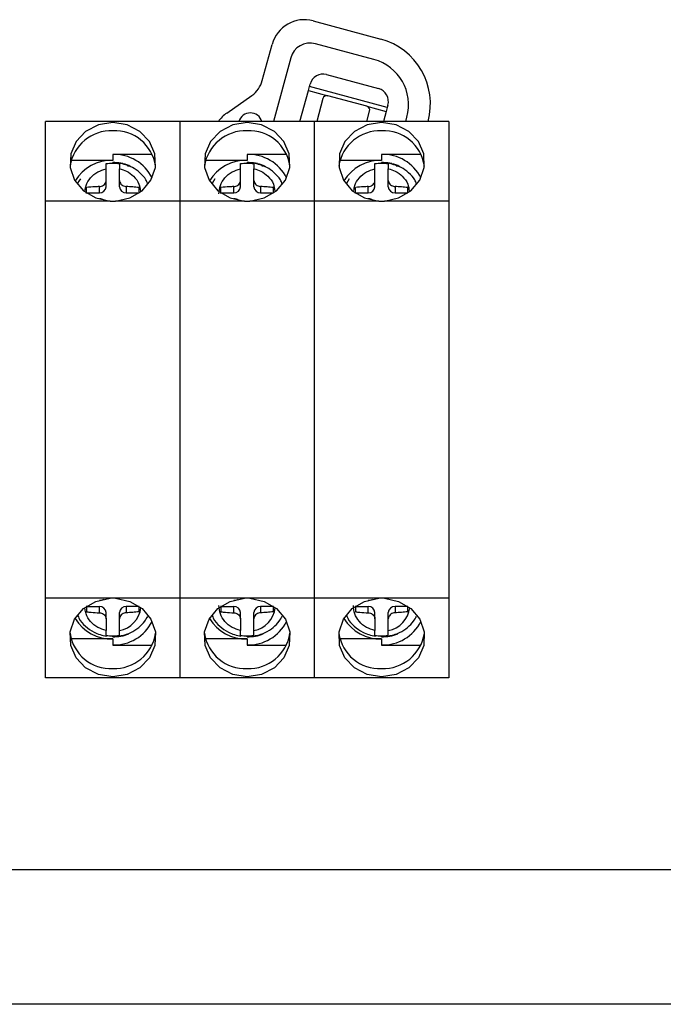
# Model space of a CAD drawing. Header units: millimetres. Extents: x 7205 to 9529, y -660 to 140.
# Tile 140 of 193: x 8710 to 8758, y -477 to -404. Entities that reach past the tile are written whole.
import ezdxf

# ---------------------------------------------------------------- set-up
doc = ezdxf.new("R2010")
doc.units = ezdxf.units.MM
doc.header["$LTSCALE"] = 3

msp = doc.modelspace()

# ---------------------------------------------------------------- linework, layer by layer
at = {"linetype": 'Continuous', "lineweight": 30}
for p, q in [((8731.758, -403.964), (8736.778, -405.318)), ((8727.97, -408.406), (8728.693, -405.726)), ((8736.265, -406.837), (8731.92, -405.665)), ((8730.081, -406.722), (8728.804, -411.457)), ((8732.751, -407.96), (8736.613, -409.002)), ((8731.395, -409.148), (8731.473, -408.858)), ((8731.473, -408.858), (8731.525, -408.665)), ((8737.266, -410.421), (8731.473, -408.858)), ((8725.327, -410.83), (8727.189, -409.521)), ((8730.772, -411.457), (8731.395, -409.148)), ((8731.395, -409.148), (8732.843, -409.539)), ((8735.74, -410.32), (8732.843, -409.539)), ((8732.475, -409.75), (8732.015, -411.457)), ((8735.74, -410.32), (8737.188, -410.711)), ((8737.318, -410.228), (8737.266, -410.421)), ((8735.744, -411.457), (8735.951, -410.688)), ((8737.188, -410.711), (8736.986, -411.457)), ((8737.266, -410.421), (8737.188, -410.711)), ((8721.844, -411.457), (8711.844, -411.457)), ((8711.844, -417.38), (8711.844, -411.457)), ((8721.844, -411.457), (8721.844, -417.38)), ((8731.844, -411.457), (8721.844, -411.457)), ((8741.844, -411.457), (8731.844, -411.457)), ((8731.844, -417.38), (8731.844, -411.457)), ((8738.644, -411.457), (8738.733, -411.128)), ((8740.301, -411.457), (8740.303, -411.448)), ((8741.844, -411.457), (8741.844, -417.38)), ((8716.844, -413.898), (8716.844, -414.346)), ((8719.775, -413.898), (8716.844, -413.898)), ((8726.844, -413.898), (8726.844, -414.346)), ((8729.775, -413.898), (8726.844, -413.898)), ((8736.844, -413.898), (8736.844, -414.346)), ((8739.775, -413.898), (8736.844, -413.898)), ((8716.844, -414.346), (8713.745, -414.346)), ((8716.844, -414.572), (8716.844, -414.508)), ((8717.344, -414.591), (8717.195, -414.591)), ((8717.6, -414.591), (8717.438, -414.591)), ((8717.935, -414.757), (8718.094, -414.757)), ((8726.844, -414.346), (8723.745, -414.346)), ((8726.844, -414.572), (8726.844, -414.508)), ((8727.344, -414.591), (8727.195, -414.591)), ((8727.6, -414.591), (8727.438, -414.591)), ((8727.935, -414.757), (8728.094, -414.757)), ((8736.844, -414.346), (8733.745, -414.346)), ((8736.844, -414.572), (8736.844, -414.508)), ((8737.344, -414.591), (8737.195, -414.591)), ((8737.6, -414.591), (8737.438, -414.591)), ((8737.768, -414.701), (8737.785, -414.638)), ((8737.935, -414.757), (8738.094, -414.757)), ((8716.344, -416.315), (8716.344, -415.838)), ((8717.344, -416.315), (8717.344, -415.838)), ((8726.344, -416.315), (8726.344, -415.838)), ((8727.344, -416.315), (8727.344, -415.838)), ((8736.344, -416.315), (8736.344, -415.838)), ((8737.344, -416.315), (8737.344, -415.838)), ((8714.894, -416.818), (8714.894, -416.368)), ((8714.894, -416.772), (8715.844, -416.772)), ((8715.844, -416.772), (8715.844, -416.295)), ((8717.844, -416.295), (8717.844, -416.772)), ((8717.844, -416.772), (8718.794, -416.772)), ((8718.794, -416.698), (8718.794, -416.368)), ((8724.894, -416.818), (8724.894, -416.368)), ((8724.894, -416.772), (8725.844, -416.772)), ((8725.844, -416.772), (8725.844, -416.295)), ((8727.844, -416.295), (8727.844, -416.772)), ((8727.844, -416.772), (8728.794, -416.772)), ((8728.794, -416.698), (8728.794, -416.368)), ((8734.894, -416.818), (8734.894, -416.368)), ((8734.894, -416.772), (8735.844, -416.772)), ((8735.844, -416.772), (8735.844, -416.295)), ((8737.844, -416.295), (8737.844, -416.772)), ((8737.844, -416.772), (8738.794, -416.772)), ((8738.794, -416.706), (8738.794, -416.368)), ((8716.636, -417.38), (8711.844, -417.38)), ((8711.844, -446.934), (8711.844, -417.38)), ((8716.636, -417.38), (8716.844, -417.387)), ((8716.844, -417.387), (8717.052, -417.38)), ((8721.844, -417.38), (8717.052, -417.38)), ((8721.844, -417.38), (8721.844, -446.934)), ((8726.636, -417.38), (8721.844, -417.38)), ((8726.636, -417.38), (8726.844, -417.387)), ((8726.844, -417.387), (8727.052, -417.38)), ((8731.844, -417.38), (8727.052, -417.38)), ((8736.636, -417.38), (8731.844, -417.38)), ((8731.844, -446.934), (8731.844, -417.38)), ((8736.636, -417.38), (8736.844, -417.387)), ((8736.844, -417.387), (8737.052, -417.38)), ((8741.844, -417.38), (8737.052, -417.38)), ((8741.844, -417.38), (8741.844, -446.934)), ((8711.844, -452.857), (8711.844, -446.934)), ((8716.636, -446.934), (8711.844, -446.934)), ((8716.844, -446.927), (8716.636, -446.934)), ((8717.052, -446.934), (8716.844, -446.927)), ((8721.844, -446.934), (8717.052, -446.934)), ((8721.844, -446.934), (8721.844, -452.857)), ((8726.636, -446.934), (8721.844, -446.934)), ((8726.844, -446.927), (8726.636, -446.934)), ((8727.052, -446.934), (8726.844, -446.927)), ((8731.844, -446.934), (8727.052, -446.934)), ((8736.636, -446.934), (8731.844, -446.934)), ((8731.844, -452.857), (8731.844, -446.934)), ((8736.844, -446.927), (8736.636, -446.934)), ((8737.052, -446.934), (8736.844, -446.927)), ((8741.844, -446.934), (8737.052, -446.934)), ((8741.844, -446.934), (8741.844, -452.857)), ((8714.894, -447.496), (8714.894, -447.946)), ((8714.894, -447.542), (8715.844, -447.542)), ((8715.844, -448.019), (8715.844, -447.542)), ((8718.794, -447.542), (8717.844, -447.542)), ((8717.844, -447.542), (8717.844, -448.019)), ((8718.794, -447.946), (8718.794, -447.608)), ((8724.894, -447.496), (8724.894, -447.946)), ((8724.894, -447.542), (8725.844, -447.542)), ((8725.844, -448.019), (8725.844, -447.542)), ((8728.794, -447.542), (8727.844, -447.542)), ((8727.844, -447.542), (8727.844, -448.019)), ((8728.794, -447.946), (8728.794, -447.608)), ((8734.894, -447.496), (8734.894, -447.946)), ((8734.894, -447.542), (8735.844, -447.542)), ((8735.844, -448.019), (8735.844, -447.542)), ((8738.794, -447.542), (8737.844, -447.542)), ((8737.844, -447.542), (8737.844, -448.019)), ((8738.794, -447.946), (8738.794, -447.608)), ((8716.344, -448.475), (8716.344, -447.999)), ((8717.344, -448.475), (8717.344, -447.999)), ((8726.344, -448.475), (8726.344, -447.999)), ((8727.344, -448.475), (8727.344, -447.999)), ((8736.344, -448.475), (8736.344, -447.999)), ((8737.344, -448.475), (8737.344, -447.999)), ((8716.844, -449.805), (8716.844, -449.742)), ((8717.344, -449.723), (8717.195, -449.723)), ((8717.6, -449.723), (8717.448, -449.723)), ((8726.844, -449.805), (8726.844, -449.742)), ((8727.344, -449.723), (8727.195, -449.723)), ((8727.6, -449.723), (8727.448, -449.723)), ((8736.844, -449.805), (8736.844, -449.742)), ((8737.344, -449.723), (8737.195, -449.723)), ((8737.6, -449.723), (8737.448, -449.723)), ((8716.844, -449.968), (8713.745, -449.968)), ((8716.844, -449.968), (8716.844, -450.416)), ((8716.844, -450.416), (8719.775, -450.416)), ((8726.844, -449.968), (8723.745, -449.968)), ((8726.844, -449.968), (8726.844, -450.416)), ((8726.844, -450.416), (8729.775, -450.416)), ((8736.844, -449.968), (8733.745, -449.968)), ((8736.844, -449.968), (8736.844, -450.416)), ((8736.844, -450.416), (8739.775, -450.416)), ((8721.844, -452.857), (8711.844, -452.857)), ((8731.844, -452.857), (8721.844, -452.857)), ((8741.844, -452.857), (8731.844, -452.857)), ((8811.844, -477.157), (8415.844, -477.157))]:
    msp.add_line(p, q, dxfattribs=at)
at = {"color": 3, "linetype": 'Continuous', "lineweight": 30}
msp.add_line((8803.844, -467.157), (8423.844, -467.157), dxfattribs=at)
at = {"linetype": 'Continuous', "lineweight": 30, "flags": 128}
for points in [[(8717.052, -417.38), (8718.111, -417.147), (8719.022, -416.604), (8719.682, -415.813), (8720.014, -414.866), (8719.978, -413.872), (8719.58, -412.946), (8718.865, -412.196), (8717.917, -411.708), (8716.844, -411.539), (8715.771, -411.708), (8714.823, -412.196), (8714.108, -412.946), (8713.71, -413.872), (8713.675, -414.866), (8714.006, -415.813), (8714.666, -416.604), (8715.578, -417.147), (8716.636, -417.38)], [(8727.052, -417.38), (8728.111, -417.147), (8729.022, -416.604), (8729.682, -415.813), (8730.014, -414.866), (8729.978, -413.872), (8729.58, -412.946), (8728.865, -412.196), (8727.917, -411.708), (8726.844, -411.539), (8725.771, -411.708), (8724.823, -412.196), (8724.108, -412.946), (8723.71, -413.872), (8723.675, -414.866), (8724.006, -415.813), (8724.666, -416.604), (8725.578, -417.147), (8726.636, -417.38)], [(8737.052, -417.38), (8738.111, -417.147), (8739.022, -416.604), (8739.682, -415.813), (8740.014, -414.866), (8739.978, -413.872), (8739.58, -412.946), (8738.865, -412.196), (8737.917, -411.708), (8736.844, -411.539), (8735.771, -411.708), (8734.823, -412.196), (8734.108, -412.946), (8733.71, -413.872), (8733.675, -414.866), (8734.006, -415.813), (8734.666, -416.604), (8735.578, -417.147), (8736.636, -417.38)], [(8714.441, -415.731), (8714.327, -415.897), (8714.204, -416.114)], [(8724.441, -415.731), (8724.327, -415.897), (8724.204, -416.114)], [(8734.441, -415.731), (8734.327, -415.897), (8734.204, -416.114)], [(8717.052, -446.934), (8718.111, -447.167), (8719.022, -447.71), (8719.682, -448.501), (8720.014, -449.448), (8719.978, -450.442), (8719.58, -451.368), (8718.865, -452.118), (8717.917, -452.605), (8716.844, -452.775), (8715.771, -452.605), (8714.823, -452.118), (8714.108, -451.368), (8713.71, -450.442), (8713.675, -449.448), (8714.006, -448.501), (8714.666, -447.71), (8715.578, -447.167), (8716.636, -446.934)], [(8727.052, -446.934), (8728.111, -447.167), (8729.022, -447.71), (8729.682, -448.501), (8730.014, -449.448), (8729.978, -450.442), (8729.58, -451.368), (8728.865, -452.118), (8727.917, -452.605), (8726.844, -452.775), (8725.771, -452.605), (8724.823, -452.118), (8724.108, -451.368), (8723.71, -450.442), (8723.675, -449.448), (8724.006, -448.501), (8724.666, -447.71), (8725.578, -447.167), (8726.636, -446.934)], [(8737.052, -446.934), (8738.111, -447.167), (8739.022, -447.71), (8739.682, -448.501), (8740.014, -449.448), (8739.978, -450.442), (8739.58, -451.368), (8738.865, -452.118), (8737.917, -452.605), (8736.844, -452.775), (8735.771, -452.605), (8734.823, -452.118), (8734.108, -451.368), (8733.71, -450.442), (8733.675, -449.448), (8734.006, -448.501), (8734.666, -447.71), (8735.578, -447.167), (8736.636, -446.934)]]:
    msp.add_lwpolyline(points, dxfattribs=at)
at = {"linetype": 'Continuous', "lineweight": 30}
for centre, radius, start, end in [((8731.107, -406.377), 2.5, 74.9006, 164.9006), ((8731.53, -407.113), 1.5, 74.9006, 164.9006), ((8735.476, -410.145), 5, 344.9006, 74.9006), ((8735.353, -410.216), 3.5, 344.9006, 74.9006), ((8732.491, -408.926), 1, 74.9006, 164.9006), ((8726.039, -407.885), 2, 305.09503, 344.9006), ((8732.765, -409.828), 0.3, 74.9006, 164.9006), ((8736.353, -409.968), 1, 344.9006, 74.9006), ((8735.661, -410.61), 0.3, 344.9006, 74.9006), ((8726.764, -412.875), 2.5, 125.09503, 145.42852), ((8727.078, -411.712), 0.9, 16.46366, 163.53634), ((8716.717, -415.238), 3.092, 87.64583, 171.24299), ((8716.992, -415.213), 3.068, 8.35545, 92.75573), ((8726.717, -415.237), 3.09, 87.63536, 171.56817), ((8726.992, -415.213), 3.068, 8.35545, 92.75573), ((8736.717, -415.238), 3.092, 87.64583, 171.24299), ((8736.992, -415.213), 3.068, 8.35545, 92.75573), ((8716.925, -417.093), 3.195, 26.99786, 91.44835), ((8726.925, -417.093), 3.195, 26.99786, 91.44835), ((8736.925, -417.093), 3.195, 26.99786, 91.44835), ((8716.771, -417.563), 3.218, 88.69657, 148.17404), ((8716.844, -417.75), 3.179, 80.9502, 99.0498), ((8716.847, -417.974), 3.465, 69.79096, 90.048), ((8726.771, -417.563), 3.218, 88.69657, 148.17404), ((8726.844, -417.75), 3.179, 80.9502, 99.0498), ((8726.847, -417.974), 3.465, 69.79096, 90.048), ((8736.771, -417.563), 3.218, 88.69657, 148.17404), ((8736.844, -417.75), 3.179, 80.9502, 99.0498), ((8736.847, -417.974), 3.465, 69.79096, 90.048), ((8715.865, -416.292), 0.48, 267.53007, 357.29616), ((8717.823, -416.292), 0.48, 182.70384, 272.46993), ((8725.865, -416.292), 0.48, 267.53007, 357.29616), ((8727.823, -416.292), 0.48, 182.70384, 272.46993), ((8735.865, -416.292), 0.48, 267.53007, 357.29616), ((8737.823, -416.292), 0.48, 182.70384, 272.46993), ((8715.865, -448.022), 0.48, 2.70384, 92.46993), ((8717.823, -448.022), 0.48, 87.53007, 177.29616), ((8716.976, -447.403), 1.975, 280.72565, 353.09441), ((8725.865, -448.022), 0.48, 2.70384, 92.46993), ((8727.823, -448.022), 0.48, 87.53007, 177.29616), ((8726.976, -447.403), 1.975, 280.72565, 353.09441), ((8735.865, -448.022), 0.48, 2.70384, 92.46993), ((8737.823, -448.022), 0.48, 87.53007, 177.29616), ((8736.976, -447.403), 1.975, 280.72565, 353.0944), ((8716.771, -446.751), 3.218, 211.82596, 271.30343), ((8726.771, -446.751), 3.218, 211.82596, 271.30343), ((8736.771, -446.751), 3.218, 211.82596, 271.30343), ((8716.925, -447.221), 3.195, 268.55165, 333.00214), ((8726.925, -447.221), 3.195, 268.55165, 333.00214), ((8736.925, -447.221), 3.195, 268.55165, 333.00214), ((8716.697, -449.1), 3.068, 188.35545, 272.75573), ((8716.844, -446.563), 3.179, 260.9502, 279.0498), ((8716.971, -449.076), 3.092, 267.64583, 351.24299), ((8716.847, -446.34), 3.465, 269.952, 290.20904), ((8726.697, -449.1), 3.068, 188.35545, 272.75573), ((8726.844, -446.563), 3.179, 260.9502, 279.0498), ((8726.971, -449.076), 3.092, 267.64583, 351.24299), ((8726.847, -446.34), 3.465, 269.952, 290.20904), ((8736.697, -449.1), 3.068, 188.35545, 272.75573), ((8736.844, -446.563), 3.179, 260.9502, 279.0498), ((8736.971, -449.076), 3.092, 267.64583, 351.24299), ((8736.847, -446.34), 3.465, 269.952, 290.20904)]:
    msp.add_arc(centre, radius, start, end, dxfattribs=at)
for centre in [(8716.844, -417.041), (8726.844, -417.041), (8736.844, -417.041)]:
    msp.add_ellipse(centre, major_axis=(2.692, -2.457), ratio=0.704369, start_param=1.706615, end_param=1.757733, dxfattribs=at)
for points, knots in [([(8716.344, -414.97), (8716.344, -414.881), (8716.344, -414.703), (8716.344, -414.575), (8716.344, -414.573), (8716.344, -414.572)], [0, 0, 0, 0, 0.444044, 0.88843, 1, 1, 1, 1]), ([(8719.444, -416.112), (8719.405, -416.008), (8719.284, -415.681), (8718.873, -415.264), (8718.215, -414.772), (8717.643, -414.63), (8717.296, -414.544)], [0, 0, 0, 0, 0.121556, 0.379281, 0.622892, 1, 1, 1, 1]), ([(8717.344, -414.553), (8717.344, -414.552), (8717.344, -414.532), (8717.344, -414.606), (8717.344, -414.755), (8717.344, -414.908), (8717.344, -414.97)], [0, 0, 0, 0, 0.007623, 0.376989, 0.748629, 1, 1, 1, 1]), ([(8726.344, -414.97), (8726.344, -414.881), (8726.344, -414.703), (8726.344, -414.575), (8726.344, -414.573), (8726.344, -414.572)], [0, 0, 0, 0, 0.444044, 0.88843, 1, 1, 1, 1]), ([(8729.444, -416.112), (8729.405, -416.008), (8729.284, -415.681), (8728.873, -415.264), (8728.215, -414.772), (8727.643, -414.63), (8727.296, -414.544)], [0, 0, 0, 0, 0.121556, 0.379281, 0.622892, 1, 1, 1, 1]), ([(8727.344, -414.553), (8727.344, -414.552), (8727.344, -414.532), (8727.344, -414.606), (8727.344, -414.755), (8727.344, -414.908), (8727.344, -414.97)], [0, 0, 0, 0, 0.007623, 0.376989, 0.748629, 1, 1, 1, 1]), ([(8736.344, -414.97), (8736.344, -414.881), (8736.344, -414.703), (8736.344, -414.575), (8736.344, -414.573), (8736.344, -414.572)], [0, 0, 0, 0, 0.444044, 0.88843, 1, 1, 1, 1]), ([(8739.444, -416.112), (8739.405, -416.008), (8739.284, -415.681), (8738.873, -415.264), (8738.215, -414.772), (8737.643, -414.63), (8737.296, -414.544)], [0, 0, 0, 0, 0.121556, 0.379281, 0.622892, 1, 1, 1, 1]), ([(8737.344, -414.553), (8737.344, -414.552), (8737.344, -414.532), (8737.344, -414.606), (8737.344, -414.755), (8737.344, -414.908), (8737.344, -414.97)], [0, 0, 0, 0, 0.007623, 0.376989, 0.748629, 1, 1, 1, 1]), ([(8714.788, -416.584), (8714.803, -416.462), (8714.844, -416.124), (8715.165, -415.63), (8715.686, -415.178), (8716.129, -415.038), (8716.344, -414.97)], [0, 0, 0, 0, 0.1586692, 0.4441274, 0.7297995, 1, 1, 1, 1]), ([(8716.344, -415.838), (8716.344, -415.742), (8716.344, -415.544), (8716.344, -415.254), (8716.344, -415.065), (8716.344, -414.97)], [0, 0, 0, 0, 0.319754, 0.65953, 1, 1, 1, 1]), ([(8717.344, -415.838), (8717.344, -415.689), (8717.344, -415.389), (8717.344, -415.11), (8717.344, -414.97)], [0, 0, 0, 0, 0.498896, 1, 1, 1, 1]), ([(8717.344, -414.97), (8717.522, -415.024), (8717.912, -415.141), (8718.429, -415.528), (8718.821, -416.045), (8718.877, -416.452), (8718.901, -416.629)], [0, 0, 0, 0, 0.21886, 0.477826, 0.772679, 1, 1, 1, 1]), ([(8724.743, -416.834), (8724.764, -416.627), (8724.808, -416.202), (8725.162, -415.629), (8725.686, -415.179), (8726.129, -415.038), (8726.344, -414.97)], [0, 0, 0, 0, 0.2426971, 0.4996452, 0.7567858, 1, 1, 1, 1]), ([(8726.344, -415.838), (8726.344, -415.742), (8726.344, -415.544), (8726.344, -415.254), (8726.344, -415.065), (8726.344, -414.97)], [0, 0, 0, 0, 0.319754, 0.65953, 1, 1, 1, 1]), ([(8727.344, -415.838), (8727.344, -415.689), (8727.344, -415.389), (8727.344, -415.11), (8727.344, -414.97)], [0, 0, 0, 0, 0.498896, 1, 1, 1, 1]), ([(8727.344, -414.97), (8727.522, -415.024), (8727.912, -415.141), (8728.429, -415.528), (8728.821, -416.045), (8728.877, -416.452), (8728.901, -416.629)], [0, 0, 0, 0, 0.21886, 0.477826, 0.772679, 1, 1, 1, 1]), ([(8734.788, -416.584), (8734.803, -416.462), (8734.844, -416.124), (8735.165, -415.63), (8735.686, -415.178), (8736.129, -415.038), (8736.344, -414.97)], [0, 0, 0, 0, 0.1586692, 0.4441274, 0.7297995, 1, 1, 1, 1]), ([(8736.344, -415.838), (8736.344, -415.742), (8736.344, -415.544), (8736.344, -415.254), (8736.344, -415.065), (8736.344, -414.97)], [0, 0, 0, 0, 0.319754, 0.65953, 1, 1, 1, 1]), ([(8737.344, -415.838), (8737.344, -415.689), (8737.344, -415.389), (8737.344, -415.11), (8737.344, -414.97)], [0, 0, 0, 0, 0.498896, 1, 1, 1, 1]), ([(8737.344, -414.97), (8737.522, -415.024), (8737.912, -415.141), (8738.429, -415.528), (8738.821, -416.045), (8738.877, -416.452), (8738.901, -416.629)], [0, 0, 0, 0, 0.21886, 0.477826, 0.772679, 1, 1, 1, 1]), ([(8715.844, -416.295), (8715.9, -416.288), (8716.011, -416.273), (8716.16, -416.192), (8716.273, -416.078), (8716.335, -415.954), (8716.341, -415.872), (8716.344, -415.838)], [0, 0, 0, 0, 0.2133948, 0.4268722, 0.6385271, 0.8493851, 1, 1, 1, 1]), ([(8717.344, -415.838), (8717.349, -415.887), (8717.36, -415.983), (8717.445, -416.116), (8717.57, -416.22), (8717.711, -416.28), (8717.805, -416.291), (8717.844, -416.295)], [0, 0, 0, 0, 0.2133948, 0.4268722, 0.6385271, 0.8493851, 1, 1, 1, 1]), ([(8725.844, -416.295), (8725.9, -416.288), (8726.011, -416.273), (8726.16, -416.192), (8726.273, -416.078), (8726.335, -415.954), (8726.341, -415.872), (8726.344, -415.838)], [0, 0, 0, 0, 0.2133948, 0.4268722, 0.6385271, 0.8493851, 1, 1, 1, 1]), ([(8727.344, -415.838), (8727.349, -415.887), (8727.36, -415.983), (8727.445, -416.116), (8727.57, -416.22), (8727.711, -416.28), (8727.805, -416.291), (8727.844, -416.295)], [0, 0, 0, 0, 0.2133948, 0.4268722, 0.6385271, 0.8493851, 1, 1, 1, 1]), ([(8735.844, -416.295), (8735.9, -416.288), (8736.011, -416.273), (8736.16, -416.192), (8736.273, -416.078), (8736.335, -415.954), (8736.341, -415.872), (8736.344, -415.838)], [0, 0, 0, 0, 0.2133948, 0.4268722, 0.6385271, 0.8493851, 1, 1, 1, 1]), ([(8737.344, -415.838), (8737.349, -415.887), (8737.36, -415.983), (8737.445, -416.116), (8737.57, -416.22), (8737.711, -416.28), (8737.805, -416.291), (8737.844, -416.295)], [0, 0, 0, 0, 0.2133948, 0.4268722, 0.6385271, 0.8493851, 1, 1, 1, 1]), ([(8715.844, -416.295), (8715.732, -416.301), (8715.413, -416.319), (8715.098, -416.349), (8714.894, -416.368)], [0, 0, 0, 0, 0.35069, 1, 1, 1, 1]), ([(8718.794, -416.368), (8718.637, -416.353), (8718.323, -416.323), (8718.004, -416.304), (8717.844, -416.295)], [0, 0, 0, 0, 0.499082, 1, 1, 1, 1]), ([(8725.844, -416.295), (8725.732, -416.301), (8725.413, -416.319), (8725.098, -416.349), (8724.894, -416.368)], [0, 0, 0, 0, 0.35069, 1, 1, 1, 1]), ([(8728.794, -416.368), (8728.637, -416.353), (8728.323, -416.323), (8728.004, -416.304), (8727.844, -416.295)], [0, 0, 0, 0, 0.499082, 1, 1, 1, 1]), ([(8735.844, -416.295), (8735.732, -416.301), (8735.413, -416.319), (8735.098, -416.349), (8734.894, -416.368)], [0, 0, 0, 0, 0.35069, 1, 1, 1, 1]), ([(8738.794, -416.368), (8738.637, -416.353), (8738.323, -416.323), (8738.004, -416.304), (8737.844, -416.295)], [0, 0, 0, 0, 0.499082, 1, 1, 1, 1]), ([(8716.171, -417.318), (8716.152, -417.301), (8716.094, -417.249), (8715.976, -417.212), (8715.883, -417.209), (8715.844, -417.209)], [0, 0, 0, 0, 0.216568, 0.673567, 1, 1, 1, 1]), ([(8726.171, -417.318), (8726.152, -417.301), (8726.094, -417.249), (8725.976, -417.212), (8725.883, -417.209), (8725.844, -417.209)], [0, 0, 0, 0, 0.216568, 0.673567, 1, 1, 1, 1]), ([(8736.171, -417.318), (8736.152, -417.301), (8736.094, -417.249), (8735.976, -417.212), (8735.883, -417.209), (8735.844, -417.209)], [0, 0, 0, 0, 0.216568, 0.673567, 1, 1, 1, 1]), ([(8716.171, -446.996), (8716.152, -447.013), (8716.094, -447.065), (8715.976, -447.102), (8715.883, -447.104), (8715.844, -447.105)], [0, 0, 0, 0, 0.216568, 0.673567, 1, 1, 1, 1]), ([(8726.171, -446.996), (8726.152, -447.013), (8726.094, -447.065), (8725.976, -447.102), (8725.883, -447.104), (8725.844, -447.105)], [0, 0, 0, 0, 0.216568, 0.673567, 1, 1, 1, 1]), ([(8736.171, -446.996), (8736.152, -447.013), (8736.094, -447.065), (8735.976, -447.102), (8735.883, -447.104), (8735.844, -447.105)], [0, 0, 0, 0, 0.216568, 0.673567, 1, 1, 1, 1]), ([(8716.344, -449.344), (8716.129, -449.276), (8715.686, -449.135), (8715.165, -448.684), (8714.844, -448.19), (8714.803, -447.851), (8714.788, -447.73)], [0, 0, 0, 0, 0.2702, 0.555873, 0.841331, 1, 1, 1, 1]), ([(8726.344, -449.344), (8726.129, -449.275), (8725.686, -449.135), (8725.162, -448.684), (8724.808, -448.112), (8724.764, -447.686), (8724.743, -447.48)], [0, 0, 0, 0, 0.243214, 0.500355, 0.757303, 1, 1, 1, 1]), ([(8736.344, -449.344), (8736.129, -449.275), (8735.686, -449.135), (8735.162, -448.684), (8734.808, -448.112), (8734.764, -447.686), (8734.743, -447.48)], [0, 0, 0, 0, 0.243214, 0.500355, 0.757303, 1, 1, 1, 1]), ([(8714.244, -448.234), (8714.268, -448.298), (8714.38, -448.603), (8714.797, -449.038), (8715.479, -449.547), (8716.058, -449.689), (8716.381, -449.768)], [0, 0, 0, 0, 0.075512, 0.361561, 0.643694, 1, 1, 1, 1]), ([(8714.894, -447.946), (8715.004, -447.957), (8715.318, -447.987), (8715.637, -448.006), (8715.844, -448.019)], [0, 0, 0, 0, 0.35069, 1, 1, 1, 1]), ([(8715.844, -448.019), (8715.9, -448.026), (8716.011, -448.041), (8716.16, -448.122), (8716.273, -448.236), (8716.335, -448.36), (8716.341, -448.442), (8716.344, -448.475)], [0, 0, 0, 0, 0.2133948, 0.4268722, 0.6385271, 0.849385, 1, 1, 1, 1]), ([(8717.296, -449.77), (8717.6, -449.697), (8718.14, -449.569), (8718.779, -449.139), (8719.195, -448.711), (8719.373, -448.408), (8719.444, -448.287)], [0, 0, 0, 0, 0.340313, 0.604145, 0.842219, 1, 1, 1, 1]), ([(8717.844, -448.019), (8717.788, -448.026), (8717.677, -448.041), (8717.528, -448.122), (8717.415, -448.236), (8717.353, -448.36), (8717.347, -448.442), (8717.344, -448.475)], [0, 0, 0, 0, 0.2133948, 0.4268722, 0.6385271, 0.8493851, 1, 1, 1, 1]), ([(8718.794, -447.946), (8718.637, -447.961), (8718.323, -447.991), (8718.004, -448.009), (8717.844, -448.019)], [0, 0, 0, 0, 0.4990821, 1, 1, 1, 1]), ([(8724.244, -448.234), (8724.268, -448.298), (8724.38, -448.603), (8724.797, -449.038), (8725.479, -449.547), (8726.058, -449.689), (8726.381, -449.768)], [0, 0, 0, 0, 0.075512, 0.361561, 0.643694, 1, 1, 1, 1]), ([(8724.894, -447.946), (8725.004, -447.957), (8725.318, -447.987), (8725.637, -448.006), (8725.844, -448.019)], [0, 0, 0, 0, 0.35069, 1, 1, 1, 1]), ([(8725.844, -448.019), (8725.9, -448.026), (8726.011, -448.041), (8726.16, -448.122), (8726.273, -448.236), (8726.335, -448.36), (8726.341, -448.442), (8726.344, -448.475)], [0, 0, 0, 0, 0.2133948, 0.4268722, 0.6385271, 0.849385, 1, 1, 1, 1]), ([(8727.296, -449.77), (8727.6, -449.697), (8728.14, -449.569), (8728.779, -449.139), (8729.195, -448.711), (8729.373, -448.408), (8729.444, -448.287)], [0, 0, 0, 0, 0.340313, 0.604145, 0.842219, 1, 1, 1, 1]), ([(8727.844, -448.019), (8727.788, -448.026), (8727.677, -448.041), (8727.528, -448.122), (8727.415, -448.236), (8727.353, -448.36), (8727.347, -448.442), (8727.344, -448.475)], [0, 0, 0, 0, 0.2133948, 0.4268722, 0.6385271, 0.8493851, 1, 1, 1, 1]), ([(8728.794, -447.946), (8728.637, -447.961), (8728.323, -447.991), (8728.004, -448.009), (8727.844, -448.019)], [0, 0, 0, 0, 0.4990821, 1, 1, 1, 1]), ([(8734.244, -448.234), (8734.268, -448.298), (8734.38, -448.603), (8734.797, -449.038), (8735.479, -449.547), (8736.058, -449.689), (8736.381, -449.768)], [0, 0, 0, 0, 0.075512, 0.361561, 0.643694, 1, 1, 1, 1]), ([(8734.894, -447.946), (8735.004, -447.957), (8735.318, -447.987), (8735.637, -448.006), (8735.844, -448.019)], [0, 0, 0, 0, 0.35069, 1, 1, 1, 1]), ([(8735.844, -448.019), (8735.9, -448.026), (8736.011, -448.041), (8736.16, -448.122), (8736.273, -448.236), (8736.335, -448.36), (8736.341, -448.442), (8736.344, -448.475)], [0, 0, 0, 0, 0.2133948, 0.4268722, 0.6385271, 0.849385, 1, 1, 1, 1]), ([(8737.296, -449.77), (8737.6, -449.697), (8738.14, -449.569), (8738.779, -449.139), (8739.195, -448.711), (8739.373, -448.408), (8739.444, -448.287)], [0, 0, 0, 0, 0.340313, 0.604145, 0.842219, 1, 1, 1, 1]), ([(8737.844, -448.019), (8737.788, -448.026), (8737.677, -448.041), (8737.528, -448.122), (8737.415, -448.236), (8737.353, -448.36), (8737.347, -448.442), (8737.344, -448.475)], [0, 0, 0, 0, 0.2133948, 0.4268722, 0.6385271, 0.8493851, 1, 1, 1, 1]), ([(8738.794, -447.946), (8738.637, -447.961), (8738.323, -447.991), (8738.004, -448.009), (8737.844, -448.019)], [0, 0, 0, 0, 0.4990821, 1, 1, 1, 1]), ([(8716.344, -448.475), (8716.344, -448.571), (8716.344, -448.769), (8716.344, -449.059), (8716.344, -449.249), (8716.344, -449.344)], [0, 0, 0, 0, 0.319754, 0.65953, 1, 1, 1, 1]), ([(8717.344, -449.344), (8717.344, -449.204), (8717.344, -448.925), (8717.344, -448.626), (8717.344, -448.475)], [0, 0, 0, 0, 0.498896, 1, 1, 1, 1]), ([(8726.344, -448.475), (8726.344, -448.571), (8726.344, -448.769), (8726.344, -449.059), (8726.344, -449.249), (8726.344, -449.344)], [0, 0, 0, 0, 0.319754, 0.65953, 1, 1, 1, 1]), ([(8727.344, -449.344), (8727.344, -449.204), (8727.344, -448.925), (8727.344, -448.626), (8727.344, -448.475)], [0, 0, 0, 0, 0.498896, 1, 1, 1, 1]), ([(8736.344, -448.475), (8736.344, -448.571), (8736.344, -448.769), (8736.344, -449.059), (8736.344, -449.249), (8736.344, -449.344)], [0, 0, 0, 0, 0.319754, 0.65953, 1, 1, 1, 1]), ([(8737.344, -449.344), (8737.344, -449.204), (8737.344, -448.925), (8737.344, -448.626), (8737.344, -448.475)], [0, 0, 0, 0, 0.498896, 1, 1, 1, 1]), ([(8716.344, -449.761), (8716.344, -449.762), (8716.344, -449.782), (8716.344, -449.708), (8716.344, -449.559), (8716.344, -449.405), (8716.344, -449.344)], [0, 0, 0, 0, 0.007802, 0.377101, 0.748674, 1, 1, 1, 1]), ([(8717.344, -449.761), (8717.344, -449.762), (8717.344, -449.782), (8717.344, -449.708), (8717.344, -449.559), (8717.344, -449.405), (8717.344, -449.344)], [0, 0, 0, 0, 0.007738, 0.377061, 0.748658, 1, 1, 1, 1]), ([(8726.344, -449.761), (8726.344, -449.762), (8726.344, -449.782), (8726.344, -449.708), (8726.344, -449.559), (8726.344, -449.405), (8726.344, -449.344)], [0, 0, 0, 0, 0.007802, 0.377101, 0.748674, 1, 1, 1, 1]), ([(8727.344, -449.761), (8727.344, -449.762), (8727.344, -449.782), (8727.344, -449.708), (8727.344, -449.559), (8727.344, -449.405), (8727.344, -449.344)], [0, 0, 0, 0, 0.007738, 0.377061, 0.748658, 1, 1, 1, 1]), ([(8736.344, -449.761), (8736.344, -449.762), (8736.344, -449.782), (8736.344, -449.708), (8736.344, -449.559), (8736.344, -449.405), (8736.344, -449.344)], [0, 0, 0, 0, 0.007802, 0.377101, 0.748674, 1, 1, 1, 1]), ([(8737.344, -449.761), (8737.344, -449.762), (8737.344, -449.782), (8737.344, -449.708), (8737.344, -449.559), (8737.344, -449.405), (8737.344, -449.344)], [0, 0, 0, 0, 0.007738, 0.377061, 0.748658, 1, 1, 1, 1])]:
    msp.add_open_spline(points, degree=3, knots=knots, dxfattribs=at)

doc.saveas('drawing.dxf')
